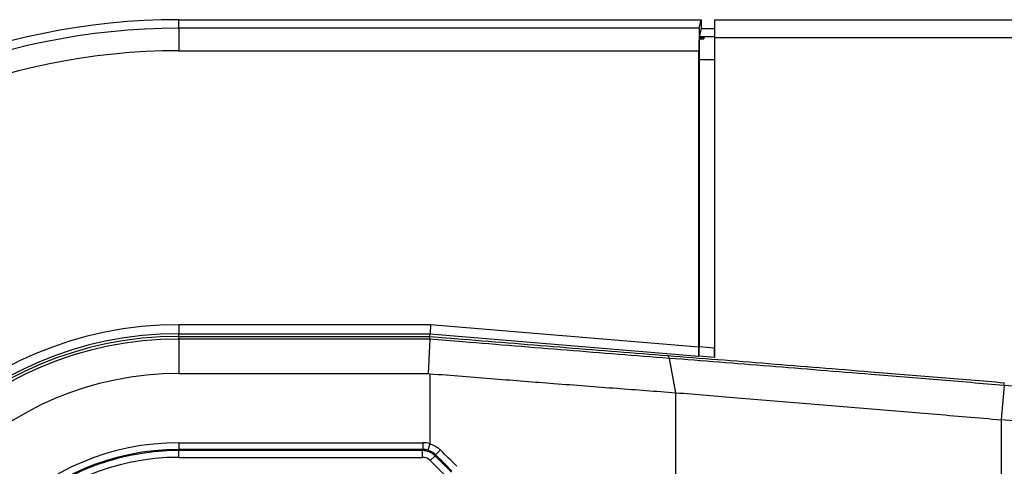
# Model space of a CAD drawing. Header units: millimetres. Extents: x 0 to 420, y 0 to 297.
# Tile 26 of 63: x 58.93 to 64.97, y 263.37 to 266.11. Entities that reach past the tile are written whole.
import ezdxf

# ---------------------------------------------------------------- set-up
doc = ezdxf.new("R2010")
doc.units = ezdxf.units.MM

msp = doc.modelspace()

# ---------------------------------------------------------------- linework, layer by layer
at = {"color": 7, "linetype": 'Continuous', "lineweight": 25}
for p, q in [((59.90515, 266.06126), (59.90515, 266.11431)), ((59.90515, 266.11431), (63.11325, 266.11431)), ((59.90515, 266.06126), (59.90515, 265.92366)), ((63.09999, 266.06126), (59.90515, 266.06126)), ((63.09999, 266.06126), (63.11325, 266.11431)), ((63.11325, 266.05921), (63.10048, 266.00808)), ((63.11325, 266.11431), (63.11325, 266.05921)), ((63.11325, 266.05921), (63.19552, 266.05921)), ((63.19552, 266.11431), (87.15175, 266.11431)), ((63.19552, 266.00417), (63.19552, 266.11431)), ((63.10004, 266.00513), (63.10004, 265.99667)), ((63.10004, 266.00513), (63.12781, 266.00513)), ((63.10004, 265.99667), (63.12781, 265.99667)), ((63.19552, 266.00808), (63.10048, 266.00808)), ((63.12781, 266.00513), (63.12781, 265.99667)), ((63.19552, 266.00417), (87.15175, 266.00417)), ((63.19552, 264.04056), (63.19552, 266.00417)), ((59.90515, 265.92366), (63.09884, 265.92366)), ((63.09884, 264.10386), (63.09884, 265.92366)), ((63.09932, 265.87048), (63.09932, 264.10479)), ((63.09932, 265.87048), (63.19552, 265.87048)), ((63.19456, 264.60142), (63.19456, 264.09687)), ((63.19552, 264.60142), (63.19456, 264.60142)), ((59.90515, 264.24092), (59.90515, 264.18586)), ((61.44941, 264.24092), (59.90515, 264.24092)), ((59.90515, 264.16941), (59.90515, 264.18586)), ((59.90515, 264.18586), (61.44712, 264.18586)), ((61.44644, 264.16941), (61.44712, 264.18586)), ((61.44941, 264.24092), (61.44712, 264.18586)), ((61.44712, 264.18586), (63.09836, 264.04865)), ((63.09884, 264.10386), (61.44941, 264.24092)), ((59.90515, 264.15261), (59.90515, 264.16941)), ((59.90515, 264.16941), (61.44644, 264.16941)), ((59.90515, 264.15261), (59.90515, 263.94094)), ((61.4453, 264.15261), (59.90515, 264.15261)), ((61.4453, 264.15261), (61.43647, 263.94094)), ((61.44644, 264.16941), (61.44644, 264.16941)), ((63.19456, 264.09687), (63.09932, 264.10479)), ((63.19552, 264.09687), (63.19456, 264.09687)), ((62.9159, 264.03442), (62.95541, 263.82341)), ((63.09836, 264.04865), (63.09884, 264.04957)), ((63.09884, 264.04957), (63.19505, 264.04158)), ((63.19531, 264.05075), (63.19391, 264.05075)), ((63.19505, 264.04158), (63.19552, 264.04249)), ((63.19531, 264.05075), (63.19531, 264.05075)), ((59.90515, 263.94094), (61.43647, 263.94094)), ((61.43647, 263.94094), (61.44627, 263.94017)), ((61.44627, 263.94016), (61.44627, 263.50991)), ((62.95541, 263.82341), (62.95541, 263.24057)), ((64.97256, 263.86814), (64.95503, 263.65719)), ((65.9753, 263.78481), (64.97256, 263.86814)), ((64.95503, 263.65719), (64.95503, 262.9871)), ((65.95777, 263.57387), (64.95503, 263.65719)), ((59.90515, 263.51617), (61.4032, 263.51617)), ((59.90515, 263.51617), (59.90515, 263.47487)), ((61.4032, 263.51617), (61.4032, 263.47487)), ((61.4032, 263.47487), (59.90515, 263.47487)), ((59.90515, 263.47487), (59.90515, 263.46773)), ((61.40025, 263.46773), (59.90515, 263.46773)), ((59.90515, 263.42643), (59.90515, 263.46773)), ((61.4032, 263.47487), (61.40025, 263.46773)), ((61.40025, 263.42643), (61.40025, 263.46773)), ((61.44627, 263.50991), (61.43452, 263.47032)), ((59.90515, 263.42643), (61.40025, 263.42643)), ((61.44892, 263.40627), (61.47812, 263.43548)), ((61.44892, 263.40627), (61.54911, 263.30608)), ((61.47812, 263.43548), (61.48107, 263.44261)), ((61.57831, 263.33528), (61.47812, 263.43548))]:
    msp.add_line(p, q, dxfattribs=at)
for centre, radius, start, end in [((59.90515, 261.98393), 4.13038, 90, 270), ((59.90515, 261.98393), 4.07733, 90, 270), ((59.90515, 261.98393), 3.93973, 90, 270), ((59.90515, 261.98393), 2.25699, 90, 270), ((59.90515, 261.98393), 2.20193, 90, 270), ((59.90515, 261.98393), 2.18549, 90, 270), ((59.90515, 261.98393), 2.16868, 90, 270), ((59.90515, 261.98393), 1.95701, 90, 270), ((59.90515, 261.98393), 1.53224, 90, 270), ((59.90515, 261.98393), 1.49094, 90, 270), ((59.90515, 261.98393), 1.4838, 90, 270), ((60.5754, 264.39298), 1.3128, 313.620662, 315.438111), ((59.90515, 261.98393), 1.4425, 90, 270)]:
    msp.add_arc(centre, radius, start, end, dxfattribs=at)
for centre, major_axis, ratio, start_param, end_param in [((63.10004, 265.92366), (0, 0.13768), 0.0087269, 0.0349066, 1.5707963), ((63.10052, 265.87048), (0, 0.13768), 0.0087269, 0.4115168, 1.5707963), ((63.10052, 265.87048), (0, 0.13768), 0.0087269, 0.0349066, 0.2245258), ((63.09835, 264.1039), (0, 0.05526), 0.0086969, 3.1583232, 4.7116663), ((63.09884, 264.10483), (0, 0.05526), 0.0086969, 3.1583232, 4.7116663), ((63.19312, 264.09699), (0, 0.05526), 0.0260959, 3.7209589, 4.7102191), ((63.19504, 264.09683), (0, 0.05526), 0.0086969, 3.1583232, 3.7263347), ((61.40318, 263.3647), (0.05797, 0.13994), 0.9998216, 0.104329, 0.392636), ((61.40024, 263.35758), (0.04215, 0.10176), 0.9999554, 5.8905493, 6.6758213), ((61.40318, 263.3647), (0.04216, 0.10179), 0.9996878, 0.104329, 0.392636), ((61.44627, 263.4009), (5.50677, -5.46712), 0.0123404, 1.5529605, 1.5713363), ((61.40024, 263.35758), (0.02635, 0.06361), 0.9998216, 5.8905493, 6.6758213), ((61.41706, 263.3717), (-5.46546, 5.46712), 0.0123407, 4.6946461, 4.7130219)]:
    msp.add_ellipse(centre, major_axis=major_axis, ratio=ratio, start_param=start_param, end_param=end_param, dxfattribs=at)
for points, knots in [([(62.9159, 264.03442), (62.8124, 264.04251), (62.60503, 264.05872), (62.28858, 264.08389), (61.96913, 264.10964), (61.68763, 264.13261), (61.51276, 264.14706), (61.4453, 264.15264)], [0, 0, 0, 0, 0.2156209, 0.4320355, 0.6476621, 0.864081, 1, 1, 1, 1]), ([(61.44531, 264.15264), (61.44559, 264.15724), (61.44611, 264.16581), (61.44636, 264.16912), (61.44643, 264.16938), (61.44644, 264.16941)], [0, 0, 0, 0, 0.49981069, 0.92988895, 1, 1, 1, 1]), ([(61.44644, 264.16941), (61.51354, 264.16385), (61.68687, 264.14947), (61.96646, 264.12657), (62.2832, 264.10095), (62.59775, 264.07583), (62.80363, 264.05968), (62.90676, 264.05159)], [0, 0, 0, 0, 0.1361498, 0.3517185, 0.5680787, 0.783643, 1, 1, 1, 1]), ([(63.19531, 264.05075), (63.19533, 264.05255), (63.19537, 264.05614), (63.19542, 264.063), (63.19547, 264.07069), (63.1955, 264.07904), (63.19552, 264.08784), (63.19552, 264.09384), (63.19552, 264.09687)], [0, 0, 0, 0, 0.1676372, 0.3352458, 0.5028524, 0.6704569, 0.8330431, 1, 1, 1, 1]), ([(62.90676, 264.05159), (63.11218, 264.03546), (63.52302, 264.00318), (64.07883, 263.95842), (64.56306, 263.91891), (64.83685, 263.89624), (64.97395, 263.88489)], [0, 0, 0, 0, 0.3038166, 0.6076325, 0.8035273, 1, 1, 1, 1]), ([(64.97256, 263.86814), (64.83657, 263.87943), (64.56418, 263.90205), (64.08243, 263.94145), (63.52905, 263.98613), (63.12028, 264.01832), (62.9159, 264.03442)], [0, 0, 0, 0, 0.1958911, 0.3923604, 0.6961778, 1, 1, 1, 1]), ([(61.44627, 263.94016), (61.57885, 263.92964), (61.83363, 263.90942), (62.21711, 263.87957), (62.58903, 263.85099), (62.83545, 263.83244), (62.95541, 263.82341)], [0, 0, 0, 0, 0.26022739, 0.50007261, 0.75663822, 1, 1, 1, 1]), ([(62.95541, 263.82341), (63.08174, 263.8132), (63.33991, 263.79234), (63.73347, 263.76002), (64.13236, 263.72687), (64.53898, 263.6927), (64.81342, 263.66928), (64.95503, 263.65719)], [0, 0, 0, 0, 0.1936363, 0.3957127, 0.5934258, 0.7902057, 1, 1, 1, 1]), ([(61.48107, 263.44261), (61.47674, 263.4466), (61.4633, 263.459), (61.44615, 263.46575), (61.43452, 263.47032)], [0, 0, 0, 0, 0.3223595, 1, 1, 1, 1]), ([(61.44627, 263.50991), (61.46236, 263.50364), (61.48611, 263.49437), (61.50475, 263.4773), (61.51076, 263.47181)], [0, 0, 0, 0, 0.6780258, 1, 1, 1, 1])]:
    msp.add_open_spline(points, degree=3, knots=knots, dxfattribs=at)
for points in [[(62.91589, 264.03442), (62.91536, 264.03686), (62.9143, 264.04175), (62.91211, 264.04698), (62.9096, 264.05058), (62.90771, 264.05125), (62.90676, 264.05159)], [(64.97256, 263.86814), (64.97276, 263.87058), (64.97317, 263.87547), (64.9736, 263.88062), (64.97388, 263.88409), (64.97393, 263.88462), (64.97395, 263.88489)]]:
    msp.add_open_spline(points, degree=3, dxfattribs=at)

doc.saveas('drawing.dxf')
